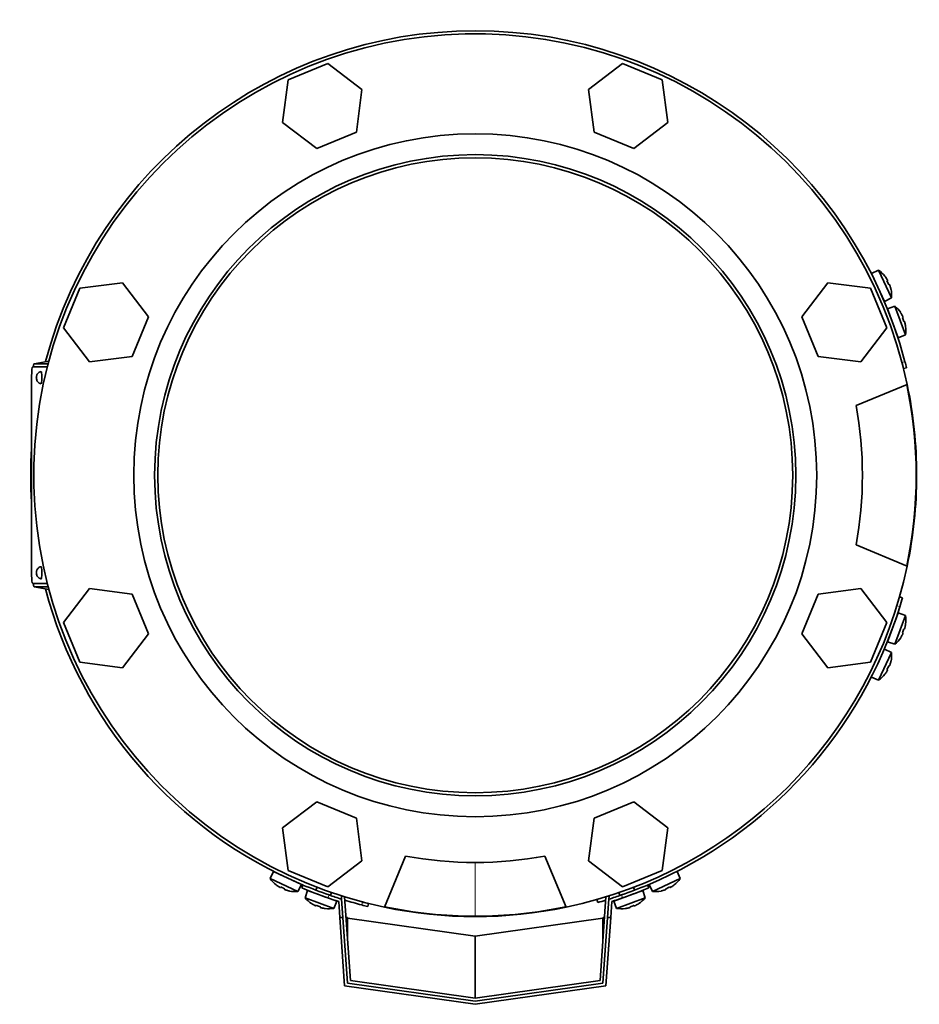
# Model space of a CAD drawing. Header units: millimetres. Extents: x 402 to 1276, y -1884 to 1700.
# Tile 1 of 23: x 405 to 695, y -1884 to -1566. Entities that reach past the tile are written whole.
import ezdxf

# ---------------------------------------------------------------- set-up
doc = ezdxf.new("R2010")
doc.units = ezdxf.units.MM
for name, color, linetype in [('M5X8_UNI7687', 7, 'Continuous'), ('MID_344-4', 7, 'Continuous'), ('VSI344-454_FILTR', 7, 'Continuous'), ('VSI344-454_FLANG', 7, 'Continuous'), ('VSI344-454_TERMI', 7, 'Continuous'), ('VSI344-454_TESTA', 7, 'Continuous'), ('VSI344_DIFFUSORE', 7, 'Continuous')]:
    doc.layers.add(name, color=color, linetype=linetype)

# ---------------------------------------------------------------- blocks, each defined once
blk = doc.blocks.new('SE2')
at = {"layer": 'M5X8_UNI7687', "color": 7, "linetype": 'Continuous', "lineweight": 35}
for p, q in [((681.92, -1646.65), (679.62, -1647.65)), ((683.85, -1656.71), (679.62, -1647.65)), ((681.92, -1646.65), (686.08, -1655.59)), ((683.92, -1648.59), (683.93, -1648.56)), ((684.79, -1649.97), (684.61, -1650.07)), ((685.39, -1651.26), (685.2, -1651.33)), ((685.92, -1652.82), (685.89, -1652.82)), ((683.85, -1656.71), (686.08, -1655.59)), ((687.19, -1658.26), (684.82, -1659.05)), ((688.24, -1668.44), (684.82, -1659.05)), ((687.19, -1658.26), (690.56, -1667.52)), ((689.03, -1660.33), (689.02, -1660.35)), ((689.76, -1661.81), (689.58, -1661.9)), ((690.25, -1663.15), (690.05, -1663.2)), ((690.61, -1664.74), (690.64, -1664.75)), ((688.24, -1668.44), (690.56, -1667.52)), ((684.82, -1766.6), (688.24, -1757.21)), ((690.56, -1758.13), (688.24, -1757.21)), ((690.56, -1758.13), (687.19, -1767.39)), ((690.61, -1760.91), (690.64, -1760.9)), ((689.76, -1763.84), (689.58, -1763.75)), ((690.25, -1762.5), (690.05, -1762.45)), ((684.82, -1766.6), (687.19, -1767.39)), ((689.02, -1765.3), (689.03, -1765.32)), ((686.08, -1770.06), (681.92, -1779)), ((686.08, -1770.06), (683.85, -1768.94)), ((685.89, -1772.83), (685.92, -1772.83)), ((684.79, -1775.68), (684.61, -1775.58)), ((685.39, -1774.39), (685.2, -1774.32)), ((679.62, -1778), (681.92, -1779)), ((683.93, -1777.09), (683.92, -1777.07)), ((486.5, -1840.77), (485.51, -1843.06)), ((494.45, -1847.23), (485.51, -1843.06)), ((486.5, -1840.77), (495.57, -1844.99)), ((617.85, -1843.06), (608.91, -1847.23)), ((617.85, -1843.06), (616.86, -1840.77)), ((487.42, -1845.08), (487.44, -1845.07)), ((488.83, -1845.94), (488.93, -1845.76)), ((490.11, -1846.54), (490.18, -1846.34)), ((494.45, -1847.23), (495.57, -1844.99)), ((500.6, -1845.86), (500.26, -1846.79)), ((603.1, -1846.79), (602.76, -1845.86)), ((607.79, -1844.99), (608.91, -1847.23)), ((613.25, -1846.54), (613.18, -1846.34)), ((614.53, -1845.94), (614.43, -1845.76)), ((615.92, -1845.07), (615.94, -1845.08)), ((491.67, -1847.04), (491.68, -1847.06)), ((497.56, -1846.9), (496.77, -1849.27)), ((496.77, -1849.27), (506.04, -1852.65)), ((506.96, -1850.32), (497.56, -1846.9)), ((504.96, -1848.51), (505.3, -1847.57)), ((605.8, -1846.9), (596.4, -1850.32)), ((597.32, -1852.65), (606.59, -1849.27)), ((598.06, -1847.57), (598.4, -1848.51)), ((606.59, -1849.27), (605.8, -1846.9)), ((611.68, -1847.06), (611.69, -1847.04)), ((498.87, -1851.1), (498.85, -1851.12)), ((500.32, -1851.85), (500.41, -1851.66)), ((501.66, -1852.33), (501.71, -1852.14)), ((503.26, -1852.7), (503.26, -1852.72)), ((506.04, -1852.65), (506.96, -1850.32)), ((596.4, -1850.32), (597.32, -1852.65)), ((600.1, -1852.7), (600.1, -1852.72)), ((601.7, -1852.33), (601.65, -1852.14)), ((603.04, -1851.85), (602.95, -1851.66)), ((604.49, -1851.1), (604.51, -1851.12))]:
    blk.add_line(p, q, dxfattribs=at)
for centre, radius, start, end in [((680.01, -1649.67), 0.5, 5.7321, 25), ((676.12, -1654.8), 10, 38.5916, 54.5414), ((676.12, -1654.8), 10, 355.4586, 11.4084), ((682.55, -1655.11), 0.5, 25, 44.2679), ((680.7, -1665.87), 10, 33.5916, 49.5414), ((685.03, -1661.1), 0.5, 0.7321, 20), ((680.7, -1665.87), 10, 350.4586, 6.4084), ((687.08, -1666.74), 0.5, 20, 39.2679), ((687.08, -1758.92), 0.5, 320.7321, 340), ((680.7, -1759.78), 10, 353.5916, 9.5414), ((685.03, -1764.55), 0.5, 340, 359.2679), ((680.7, -1759.78), 10, 310.4586, 326.4084), ((676.12, -1770.85), 10, 348.5916, 4.5414), ((676.12, -1770.85), 10, 305.4586, 321.4084), ((493.65, -1837.26), 10, 215.4586, 231.4084), ((488.53, -1841.16), 0.5, 245, 264.2679), ((609.71, -1837.26), 10, 308.5916, 324.5414), ((493.96, -1843.7), 0.5, 225.7321, 245), ((493.65, -1837.26), 10, 258.5916, 274.5414), ((504.38, -1842.79), 10, 220.4586, 236.4084), ((499.61, -1847.12), 0.5, 250, 269.4626), ((505.25, -1849.17), 0.5, 230.7959, 250), ((598.11, -1849.17), 0.5, 290, 309.2041), ((598.98, -1842.79), 10, 303.5916, 319.5414), ((609.71, -1837.26), 10, 265.4586, 281.4084), ((504.38, -1842.79), 10, 263.5916, 279.5414), ((598.98, -1842.79), 10, 260.4586, 276.4084)]:
    blk.add_arc(centre, radius, start, end, dxfattribs=at)
for centre, major_axis, ratio, start_param, end_param in [((676.13, -1654.79), (-4.23, 9.06), 0.996195, 4.833518, 4.948078), ((678.12, -1653.87), (3.91, -8.39), 0.811251, 1.49595, 1.645642), ((676.13, -1654.79), (4.23, -9.06), 0.996195, 1.335108, 1.449667), ((680.71, -1665.86), (-3.42, 9.4), 0.996195, 4.833518, 4.948078), ((682.77, -1665.11), (3.17, -8.7), 0.811251, 1.49595, 1.645642), ((680.71, -1665.86), (3.42, -9.4), 0.996195, 1.335108, 1.449667), ((680.71, -1759.79), (3.42, 9.4), 0.996195, 4.833518, 4.948078), ((682.77, -1760.54), (-3.17, -8.7), 0.811251, 1.49595, 1.645642), ((680.71, -1759.79), (-3.42, -9.4), 0.996195, 1.335108, 1.449667), ((676.13, -1770.86), (4.23, 9.06), 0.996195, 4.833518, 4.948078), ((676.13, -1770.86), (-4.23, -9.06), 0.996195, 1.335108, 1.449667), ((678.12, -1771.78), (-3.91, -8.39), 0.811251, 1.49595, 1.645642), ((493.65, -1837.27), (-9.06, 4.23), 0.996195, 1.335108, 1.449667), ((492.72, -1839.26), (-8.39, 3.91), 0.811251, 1.49595, 1.645642), ((493.65, -1837.27), (9.06, -4.23), 0.996195, 4.833518, 4.948078), ((609.71, -1837.27), (-9.06, -4.23), 0.996195, 1.335108, 1.449667), ((610.64, -1839.26), (-8.39, -3.91), 0.811251, 1.49595, 1.645642), ((609.71, -1837.27), (9.06, 4.23), 0.996195, 4.833518, 4.948078), ((504.37, -1842.8), (-9.4, 3.42), 0.996195, 1.335108, 1.449667), ((503.62, -1844.86), (-8.7, 3.17), 0.811251, 1.49595, 1.645642), ((504.37, -1842.8), (9.4, -3.42), 0.996195, 4.833518, 4.948078), ((598.99, -1842.8), (-9.4, -3.42), 0.996195, 1.335108, 1.449667), ((599.74, -1844.86), (-8.7, -3.17), 0.811251, 1.49595, 1.645642), ((598.99, -1842.8), (9.4, 3.42), 0.996195, 4.833518, 4.948078)]:
    blk.add_ellipse(centre, major_axis=major_axis, ratio=ratio, start_param=start_param, end_param=end_param, dxfattribs=at)
for points in [[(684.79, -1649.97), (684.79, -1649.97), (684.79, -1649.97), (684.8, -1649.96), (684.79, -1649.95), (684.79, -1649.93), (684.78, -1649.91), (684.78, -1649.89), (684.76, -1649.86), (684.75, -1649.83), (684.73, -1649.79), (684.72, -1649.76), (684.7, -1649.72), (684.68, -1649.68), (684.65, -1649.65), (684.63, -1649.61), (684.61, -1649.56), (684.59, -1649.54), (684.58, -1649.52)], [(685.6, -1651.71), (685.59, -1651.69), (685.58, -1651.66), (685.57, -1651.62), (685.55, -1651.57), (685.54, -1651.53), (685.52, -1651.49), (685.51, -1651.45), (685.49, -1651.42), (685.47, -1651.38), (685.46, -1651.35), (685.45, -1651.33), (685.43, -1651.3), (685.42, -1651.29), (685.41, -1651.27), (685.4, -1651.26), (685.4, -1651.26), (685.39, -1651.26), (685.39, -1651.26)], [(689.76, -1661.81), (689.76, -1661.81), (689.77, -1661.81), (689.77, -1661.8), (689.77, -1661.79), (689.77, -1661.77), (689.76, -1661.75), (689.75, -1661.73), (689.75, -1661.7), (689.73, -1661.67), (689.72, -1661.63), (689.71, -1661.59), (689.69, -1661.56), (689.67, -1661.52), (689.65, -1661.48), (689.63, -1661.43), (689.61, -1661.39), (689.6, -1661.36), (689.59, -1661.34)], [(690.42, -1663.62), (690.41, -1663.6), (690.41, -1663.56), (690.39, -1663.52), (690.38, -1663.47), (690.37, -1663.43), (690.36, -1663.39), (690.35, -1663.35), (690.33, -1663.31), (690.32, -1663.28), (690.31, -1663.25), (690.3, -1663.22), (690.29, -1663.2), (690.28, -1663.18), (690.27, -1663.16), (690.26, -1663.15), (690.25, -1663.15), (690.25, -1663.15), (690.25, -1663.15)], [(689.59, -1764.31), (689.6, -1764.29), (689.61, -1764.26), (689.63, -1764.22), (689.65, -1764.18), (689.67, -1764.14), (689.69, -1764.1), (689.71, -1764.06), (689.72, -1764.02), (689.73, -1763.99), (689.75, -1763.95), (689.75, -1763.93), (689.76, -1763.9), (689.77, -1763.88), (689.77, -1763.86), (689.77, -1763.85), (689.77, -1763.84), (689.76, -1763.84), (689.76, -1763.84)], [(690.25, -1762.5), (690.25, -1762.5), (690.25, -1762.5), (690.26, -1762.5), (690.27, -1762.49), (690.28, -1762.47), (690.29, -1762.46), (690.3, -1762.43), (690.31, -1762.41), (690.32, -1762.37), (690.33, -1762.34), (690.35, -1762.3), (690.36, -1762.26), (690.37, -1762.22), (690.38, -1762.18), (690.39, -1762.13), (690.41, -1762.09), (690.41, -1762.05), (690.42, -1762.04)], [(684.58, -1776.13), (684.59, -1776.12), (684.61, -1776.09), (684.63, -1776.04), (684.65, -1776.01), (684.68, -1775.97), (684.7, -1775.93), (684.72, -1775.89), (684.73, -1775.86), (684.75, -1775.82), (684.76, -1775.79), (684.78, -1775.76), (684.78, -1775.74), (684.79, -1775.72), (684.79, -1775.71), (684.8, -1775.69), (684.79, -1775.68), (684.79, -1775.68), (684.79, -1775.68)], [(685.39, -1774.39), (685.39, -1774.39), (685.4, -1774.39), (685.4, -1774.39), (685.41, -1774.38), (685.42, -1774.36), (685.43, -1774.35), (685.45, -1774.33), (685.46, -1774.3), (685.47, -1774.27), (685.49, -1774.24), (685.51, -1774.2), (685.52, -1774.16), (685.54, -1774.12), (685.55, -1774.08), (685.57, -1774.04), (685.58, -1773.99), (685.59, -1773.96), (685.6, -1773.94)], [(488.37, -1845.72), (488.39, -1845.73), (488.42, -1845.75), (488.46, -1845.78), (488.5, -1845.8), (488.54, -1845.82), (488.58, -1845.84), (488.61, -1845.86), (488.65, -1845.88), (488.68, -1845.9), (488.71, -1845.91), (488.74, -1845.92), (488.76, -1845.93), (488.78, -1845.94), (488.8, -1845.94), (488.81, -1845.94), (488.82, -1845.94), (488.83, -1845.94), (488.83, -1845.94)], [(490.11, -1846.54), (490.11, -1846.54), (490.11, -1846.54), (490.12, -1846.55), (490.13, -1846.56), (490.14, -1846.57), (490.16, -1846.58), (490.18, -1846.59), (490.21, -1846.61), (490.24, -1846.62), (490.27, -1846.64), (490.31, -1846.65), (490.35, -1846.67), (490.39, -1846.68), (490.43, -1846.7), (490.47, -1846.71), (490.52, -1846.73), (490.55, -1846.74), (490.56, -1846.75)], [(612.79, -1846.75), (612.81, -1846.74), (612.84, -1846.73), (612.89, -1846.71), (612.93, -1846.7), (612.97, -1846.68), (613.01, -1846.67), (613.05, -1846.65), (613.09, -1846.64), (613.12, -1846.62), (613.15, -1846.61), (613.18, -1846.59), (613.2, -1846.58), (613.22, -1846.57), (613.23, -1846.56), (613.24, -1846.55), (613.25, -1846.54), (613.25, -1846.54), (613.25, -1846.54)], [(614.53, -1845.94), (614.53, -1845.94), (614.54, -1845.94), (614.55, -1845.94), (614.56, -1845.94), (614.58, -1845.94), (614.6, -1845.93), (614.62, -1845.92), (614.65, -1845.91), (614.68, -1845.9), (614.71, -1845.88), (614.75, -1845.86), (614.78, -1845.84), (614.82, -1845.82), (614.86, -1845.8), (614.9, -1845.78), (614.94, -1845.75), (614.97, -1845.73), (614.98, -1845.72)], [(499.86, -1851.68), (499.87, -1851.68), (499.9, -1851.7), (499.95, -1851.72), (499.99, -1851.74), (500.03, -1851.76), (500.07, -1851.78), (500.11, -1851.79), (500.14, -1851.81), (500.18, -1851.82), (500.21, -1851.83), (500.24, -1851.84), (500.26, -1851.85), (500.28, -1851.85), (500.3, -1851.85), (500.31, -1851.85), (500.32, -1851.85), (500.32, -1851.85), (500.32, -1851.85)], [(501.66, -1852.33), (501.66, -1852.33), (501.66, -1852.34), (501.67, -1852.35), (501.68, -1852.35), (501.69, -1852.36), (501.71, -1852.37), (501.73, -1852.38), (501.76, -1852.39), (501.79, -1852.41), (501.82, -1852.42), (501.86, -1852.43), (501.9, -1852.44), (501.94, -1852.46), (501.99, -1852.47), (502.03, -1852.48), (502.08, -1852.49), (502.11, -1852.5), (502.13, -1852.5)], [(601.23, -1852.5), (601.25, -1852.5), (601.28, -1852.49), (601.33, -1852.48), (601.37, -1852.47), (601.42, -1852.46), (601.46, -1852.44), (601.5, -1852.43), (601.54, -1852.42), (601.57, -1852.41), (601.6, -1852.39), (601.63, -1852.38), (601.65, -1852.37), (601.67, -1852.36), (601.68, -1852.35), (601.69, -1852.35), (601.7, -1852.34), (601.7, -1852.33), (601.7, -1852.33)], [(603.04, -1851.85), (603.04, -1851.85), (603.04, -1851.85), (603.05, -1851.85), (603.06, -1851.85), (603.08, -1851.85), (603.1, -1851.85), (603.12, -1851.84), (603.15, -1851.83), (603.18, -1851.82), (603.22, -1851.81), (603.25, -1851.79), (603.29, -1851.78), (603.33, -1851.76), (603.37, -1851.74), (603.41, -1851.72), (603.46, -1851.7), (603.49, -1851.68), (603.5, -1851.68)]]:
    blk.add_open_spline(points, degree=3, dxfattribs=at)
at = {"layer": 'MID_344-4', "color": 7, "linetype": 'Continuous', "lineweight": 35}
for p, q in [((508.47, -1848.69), (508.66, -1848.68)), ((508.54, -1849.69), (508.47, -1848.69)), ((509.49, -1848.94), (511.38, -1875.95)), ((591.98, -1875.95), (593.87, -1848.94)), ((594.7, -1848.68), (594.89, -1848.69)), ((594.89, -1848.69), (594.82, -1849.69)), ((511.38, -1875.95), (551.68, -1881.61)), ((551.68, -1881.61), (591.98, -1875.95))]:
    blk.add_line(p, q, dxfattribs=at)
at = {"layer": 'VSI344-454_FILTR', "color": 4, "linetype": 'Continuous', "lineweight": 9}
for p, q in [((689.45, -1676.41), (690.42, -1676.17)), ((688.76, -1755.25), (687.8, -1754.98)), ((593.83, -1848.95), (593.86, -1849.04)), ((515.03, -1851.57), (515.27, -1850.6))]:
    blk.add_line(p, q, dxfattribs=at)
at = {"layer": 'VSI344-454_FILTR', "color": 7, "linetype": 'Continuous', "lineweight": 35}
for p, q in [((689.95, -1678.35), (690.92, -1678.11)), ((689.62, -1752.38), (688.66, -1752.1)), ((590.96, -1849.81), (591.23, -1850.77)), ((516.96, -1852.06), (517.21, -1851.09))]:
    blk.add_line(p, q, dxfattribs=at)
for radius, start, end in [(143.5, 14.7986, 165.1916), (142.5, 14, 14.8042), (143.5, 14, 14.7986), (143.5, 176.4875, 183.5125), (143.5, 194.8084, 247.2275), (143.5, 342.8021, 344), (143.5, 292.8017, 342.8021), (143.5, 252.9344, 255.2014), (143.5, 286, 287.0636), (143.5, 255.2014, 256), (142.5, 255.1958, 256)]:
    blk.add_arc((551.68, -1712.83), radius, start, end, dxfattribs=at)
at = {"layer": 'VSI344-454_FLANG', "color": 7, "linetype": 'Continuous', "lineweight": 35}
for p, q in [((504.12, -1579.91), (491.32, -1585.21)), ((515.12, -1588.34), (504.12, -1579.91)), ((599.24, -1579.91), (588.24, -1588.34)), ((612.04, -1585.21), (599.24, -1579.91)), ((491.32, -1585.21), (489.51, -1598.95)), ((613.85, -1598.95), (612.04, -1585.21)), ((513.31, -1602.08), (515.12, -1588.34)), ((588.24, -1588.34), (590.05, -1602.08)), ((489.51, -1598.95), (500.51, -1607.38)), ((500.51, -1607.38), (513.31, -1602.08)), ((590.05, -1602.08), (602.85, -1607.38)), ((602.85, -1607.38), (613.85, -1598.95)), ((424.06, -1652.47), (418.76, -1665.27)), ((437.8, -1650.66), (424.06, -1652.47)), ((446.24, -1661.65), (437.8, -1650.66)), ((665.56, -1650.66), (657.12, -1661.65)), ((679.3, -1652.47), (665.56, -1650.66)), ((684.6, -1665.27), (679.3, -1652.47)), ((440.93, -1674.45), (446.24, -1661.65)), ((657.12, -1661.65), (662.43, -1674.45)), ((418.76, -1665.27), (427.2, -1676.26)), ((676.16, -1676.26), (684.6, -1665.27)), ((427.2, -1676.26), (440.93, -1674.45)), ((662.43, -1674.45), (676.16, -1676.26)), ((674.64, -1690.33), (691.13, -1683.49)), ((691.13, -1742.16), (674.64, -1735.33)), ((427.2, -1749.39), (418.76, -1760.38)), ((440.93, -1751.2), (427.2, -1749.39)), ((446.24, -1764), (440.93, -1751.2)), ((662.43, -1751.2), (657.12, -1764)), ((676.16, -1749.39), (662.43, -1751.2)), ((684.6, -1760.38), (676.16, -1749.39)), ((418.76, -1760.38), (424.06, -1773.18)), ((679.3, -1773.18), (684.6, -1760.38)), ((437.8, -1774.99), (446.24, -1764)), ((657.12, -1764), (665.56, -1774.99)), ((424.06, -1773.18), (437.8, -1774.99)), ((665.56, -1774.99), (679.3, -1773.18)), ((500.51, -1818.27), (489.51, -1826.7)), ((513.31, -1823.57), (500.51, -1818.27)), ((602.85, -1818.27), (590.05, -1823.57)), ((613.85, -1826.7), (602.85, -1818.27)), ((515.12, -1837.31), (513.31, -1823.57)), ((590.05, -1823.57), (588.24, -1837.31)), ((489.51, -1826.7), (491.32, -1840.44)), ((612.04, -1840.44), (613.85, -1826.7)), ((504.12, -1845.74), (515.12, -1837.31)), ((522.35, -1852.27), (529.18, -1835.78)), ((574.18, -1835.78), (581.01, -1852.27)), ((588.24, -1837.31), (599.24, -1845.74)), ((491.32, -1840.44), (504.12, -1845.74)), ((599.24, -1845.74), (612.04, -1840.44))]:
    blk.add_line(p, q, dxfattribs=at)
for radius in [110.25, 103.5]:
    blk.add_circle((551.68, -1712.83), radius, dxfattribs=at)
for radius, start, end in [(142.5, 11.878, 258.122), (125, 349.6302, 10.3698), (142.5, 281.878, 348.122), (125, 259.6302, 280.3698)]:
    blk.add_arc((551.68, -1712.83), radius, start, end, dxfattribs=at)
at = {"layer": 'VSI344-454_TERMI', "color": 7, "linetype": 'Continuous', "lineweight": 35}
for p, q in [((496.07, -1845.11), (495.68, -1846.03)), ((607.68, -1846.03), (607.29, -1845.11)), ((508.54, -1849.69), (508.96, -1855.61)), ((594.82, -1849.69), (594.4, -1855.61)), ((507.59, -1850.44), (507.95, -1855.61)), ((595.77, -1850.44), (595.41, -1855.61)), ((509.5, -1877.71), (507.95, -1855.61)), ((507.95, -1855.61), (508.96, -1855.61)), ((508.96, -1855.61), (510.44, -1876.83)), ((510.43, -1855.61), (509.96, -1855.61)), ((510.43, -1855.61), (510.44, -1855.82)), ((510.44, -1855.82), (551.68, -1861.61)), ((510.44, -1862.49), (510.44, -1855.82)), ((551.68, -1861.61), (592.92, -1855.82)), ((592.92, -1876.83), (594.4, -1855.61)), ((592.92, -1855.82), (592.93, -1855.61)), ((592.92, -1862.49), (592.92, -1855.82)), ((592.93, -1855.61), (593.4, -1855.61)), ((595.41, -1855.61), (593.86, -1877.71)), ((594.4, -1855.61), (595.41, -1855.61)), ((551.68, -1881.61), (551.68, -1861.61)), ((551.68, -1883.63), (509.5, -1877.71)), ((510.44, -1876.83), (551.68, -1882.62)), ((551.68, -1882.62), (592.92, -1876.83)), ((593.86, -1877.71), (551.68, -1883.63))]:
    blk.add_line(p, q, dxfattribs=at)
at = {"layer": 'VSI344-454_TERMI', "color": 4, "linetype": 'Continuous', "lineweight": 9}
for p, q in [((504.47, -1848.34), (504.09, -1849.26)), ((599.27, -1849.26), (598.89, -1848.34))]:
    blk.add_line(p, q, dxfattribs=at)
at = {"layer": 'VSI344-454_TERMI', "color": 7, "linetype": 'Continuous', "lineweight": 35}
for radius, start, end in [(144.5, 247.1983, 250.7692), (143.5, 247.1983, 250.7941), (143.5, 289.2059, 292.8017), (144.5, 289.2308, 292.8017), (144.5, 250.7692, 252.2357), (143.5, 250.7941, 252.5059), (143.5, 287.4941, 289.2059), (144.5, 287.7643, 289.2308)]:
    blk.add_arc((551.68, -1712.83), radius, start, end, dxfattribs=at)
at = {"layer": 'VSI344-454_TESTA', "color": 7, "linetype": 'Continuous', "lineweight": 35}
for p, q in [((413.55, -1677.83), (408.82, -1677.83)), ((414.03, -1675.95), (409.3, -1676.83)), ((413.8, -1676.83), (409.31, -1676.83)), ((408.45, -1680.83), (408.45, -1744.83)), ((408.82, -1747.83), (413.55, -1747.83)), ((409.3, -1748.82), (414.03, -1749.7)), ((413.8, -1748.83), (409.31, -1748.83))]:
    blk.add_line(p, q, dxfattribs=at)
at = {"layer": 'VSI344-454_TESTA', "color": 4, "linetype": 'Continuous', "lineweight": 9}
for p, q in [((414.03, -1675.95), (409.31, -1676.83)), ((409.31, -1748.83), (414.03, -1749.7)), ((551.68, -1837.77), (551.68, -1855.18))]:
    blk.add_line(p, q, dxfattribs=at)
at = {"layer": 'VSI344-454_TESTA', "color": 7, "linetype": 'Continuous', "lineweight": 35}
for centre, radius, start, end in [((551.68, -1712.83), 102.5, 90, 270), ((551.68, -1712.83), 102.5, 270, 90), ((551.65, -1712.83), 142.39, 348.1369, 11.8631), ((551.68, -1712.83), 142.35, 258.134, 270), ((551.66, -1712.61), 142.57, 270.009, 281.8572)]:
    blk.add_arc(centre, radius, start, end, dxfattribs=at)
for centre, major_axis, start_param, end_param in [((408.82, -1680.83), (0, 3), 0, 1.570796), ((411.5, -1681.33), (0, -2), 0, 3.172151), ((411.5, -1681.33), (0, -2), 6.249611, 6.283185), ((408.82, -1744.83), (0, 3), 1.570796, 3.141593), ((411.5, -1744.33), (0, -2), 0, 3.172151), ((411.5, -1744.33), (0, -2), 6.249611, 6.283185)]:
    blk.add_ellipse(centre, major_axis=major_axis, ratio=0.121869, start_param=start_param, end_param=end_param, dxfattribs=at)
at = {"layer": 'VSI344-454_TESTA', "color": 4, "linetype": 'Continuous', "lineweight": 9}
for centre in [(410.01, -1681.33), (410.01, -1744.33)]:
    blk.add_ellipse(centre, major_axis=(0, 0.0635), ratio=0.121869, dxfattribs=at)
at = {"layer": 'VSI344-454_TESTA', "color": 7, "linetype": 'Continuous', "lineweight": 35}
for points in [[(409.31, -1676.83), (409.12, -1676.83), (408.98, -1677.83)], [(408.98, -1747.83), (409.12, -1748.83), (409.31, -1748.83)]]:
    blk.add_open_spline(points, degree=2, dxfattribs=at)
for points, knots in [([(411.49, -1679.36), (411.38, -1679.38), (411.11, -1679.43), (410.72, -1679.69), (410.39, -1680.04), (410.18, -1680.39), (410.06, -1680.72), (410, -1681.03), (409.99, -1681.21), (409.98, -1681.33)], [0, 0, 0, 0, 0.115855, 0.322183, 0.498585, 0.65005, 0.778237, 0.887228, 1, 1, 1, 1]), ([(409.98, -1681.33), (409.99, -1681.37), (409.99, -1681.6), (410.06, -1681.99), (410.29, -1682.48), (410.65, -1682.91), (411.09, -1683.21), (411.38, -1683.27), (411.49, -1683.3)], [0, 0, 0, 0, 0.046256, 0.268746, 0.426645, 0.651173, 0.88463, 1, 1, 1, 1]), ([(411.49, -1742.36), (411.38, -1742.38), (411.11, -1742.43), (410.72, -1742.69), (410.39, -1743.04), (410.18, -1743.39), (410.06, -1743.72), (410, -1744.03), (409.99, -1744.21), (409.98, -1744.33)], [0, 0, 0, 0, 0.115855, 0.322183, 0.498585, 0.65005, 0.778237, 0.887228, 1, 1, 1, 1]), ([(409.98, -1744.33), (409.99, -1744.37), (409.99, -1744.6), (410.06, -1744.99), (410.29, -1745.48), (410.65, -1745.91), (411.09, -1746.21), (411.38, -1746.27), (411.49, -1746.3)], [0, 0, 0, 0, 0.046256, 0.268746, 0.426645, 0.651173, 0.88463, 1, 1, 1, 1])]:
    blk.add_open_spline(points, degree=3, knots=knots, dxfattribs=at)
at = {"layer": 'VSI344_DIFFUSORE', "color": 7, "linetype": 'Continuous', "lineweight": 35}
for start, end in [(0, 11.878), (348.122, 360), (258.122, 281.878)]:
    blk.add_arc((551.68, -1712.83), 142.5, start, end, dxfattribs=at)

msp = doc.modelspace()

# ---------------------------------------------------------------- block references
msp.add_blockref('SE2', (0, 0))

doc.saveas('drawing.dxf')
